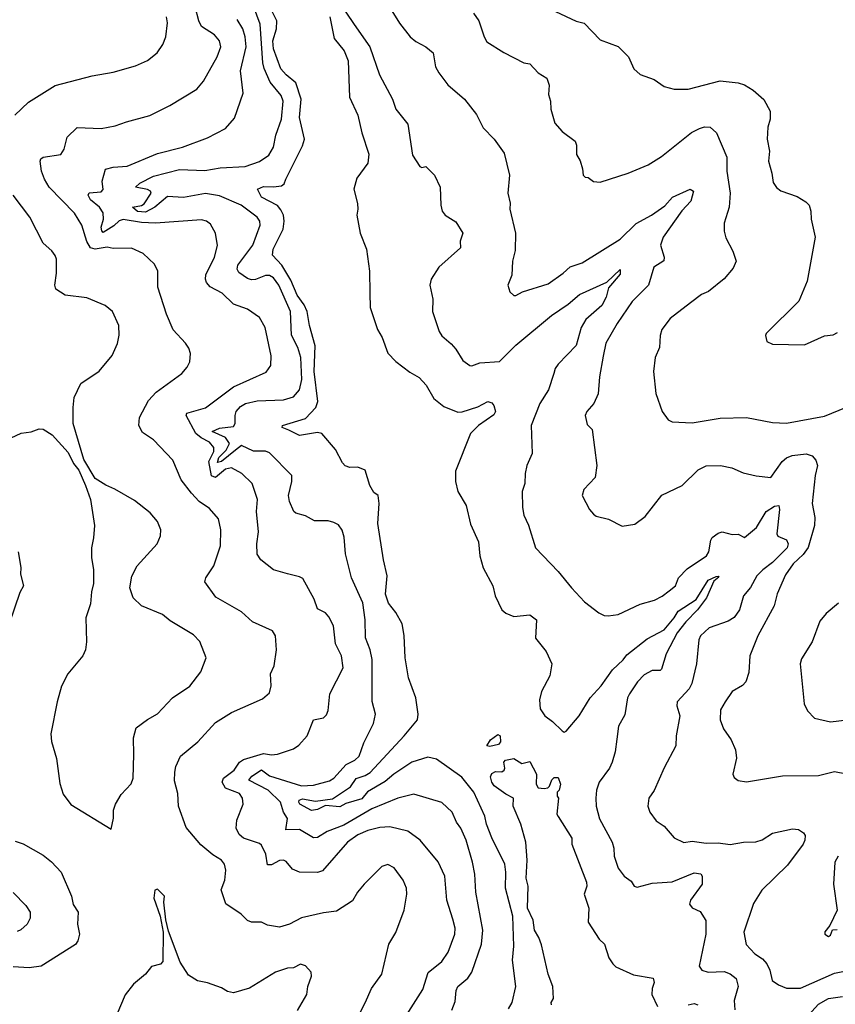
# Model space of a CAD drawing. Extents: x 1246230 to 1426786, y 660032 to 763141.
# Tile 119 of 256: x 1328448 to 1332519, y 685755 to 690671. Entities that reach past the tile are written whole.
import ezdxf

# ---------------------------------------------------------------- set-up
doc = ezdxf.new("R2010")
doc.units = 0

msp = doc.modelspace()

# ---------------------------------------------------------------- linework, layer by layer
at = {"layer": '0CON10XD'}
for points in [[(1329957.9, 690885), (1330117.9, 690647.9)], [(1330145, 685711.4), (1330172.7, 685762.7), (1330204.4, 685835), (1330255.8, 685905), (1330290, 686055), (1330325.4, 686114.6), (1330367.1, 686225), (1330380.6, 686305), (1330378.1, 686335), (1330362.2, 686375), (1330316.4, 686436.4), (1330285, 686452.5), (1330255, 686442.5), (1330167.5, 686355), (1330134.3, 686315), (1330108.9, 686271.1), (1330028.9, 686221.1), (1329965, 686212.5), (1329855, 686186.5), (1329795, 686155.6), (1329745, 686140), (1329685, 686150.8), (1329655, 686166), (1329605, 686165.7), (1329585, 686174), (1329553.8, 686205), (1329476.3, 686256.3), (1329452.9, 686327.1), (1329471.8, 686375), (1329476.3, 686425), (1329470.8, 686455), (1329455, 686475.4), (1329411.3, 686501.3), (1329352.1, 686552.1), (1329278, 686638), (1329240.4, 686745), (1329237.6, 686807.6), (1329221.2, 686871.2), (1329221.4, 686915), (1329227, 686943), (1329251.2, 686995), (1329337.5, 687065), (1329425, 687161.9), (1329505, 687211.9), (1329660.3, 687279.7), (1329695, 687310), (1329702.2, 687345), (1329699.2, 687405), (1329717.5, 687445), (1329730, 687525), (1329723.8, 687595), (1329709.4, 687619.4), (1329610, 687665), (1329555, 687714.2), (1329427.2, 687787.2), (1329371.9, 687865), (1329376.9, 687885), (1329416.4, 687945), (1329449.5, 688045), (1329452.2, 688125), (1329439.7, 688179.7), (1329395, 688230), (1329343.3, 688265), (1329305, 688306.7), (1329254.5, 688374.5), (1329211.7, 688471.7), (1329115, 688574), (1329060.9, 688610.9), (1329043.1, 688645), (1329045.7, 688685), (1329090.8, 688769.2), (1329128.7, 688811.3), (1329256.7, 688905), (1329283.6, 688936.4), (1329297, 688963), (1329300, 689005), (1329291.2, 689031.2), (1329275.8, 689055.8), (1329213.3, 689123.3), (1329180.7, 689200.7), (1329136.7, 689335), (1329136.9, 689415), (1329120.3, 689450.3), (1329064.6, 689504.6), (1329005, 689530.9), (1328915, 689529.2), (1328884.7, 689534.7), (1328824.7, 689524.7), (1328801.9, 689531.9), (1328782.9, 689562.9), (1328758.2, 689645), (1328721.5, 689705), (1328594.8, 689834.8), (1328571.1, 689875), (1328556.4, 689915), (1328550, 689965), (1328553.6, 689976.4), (1328565, 689984.2), (1328652.5, 689997.5), (1328669.2, 690025), (1328685, 690083.8), (1328735, 690133.1), (1328855, 690128.1), (1328925, 690140.6), (1328980.5, 690160.5), (1329097.2, 690192.8), (1329196.6, 690243.4), (1329332, 690325), (1329365.5, 690364.5), (1329432.9, 690485), (1329451.5, 690535), (1329445.6, 690565), (1329420, 690595), (1329355, 690637.1), (1329341.8, 690665), (1329324, 690735)], [(1330604.7, 685725.3), (1330621.5, 685768.5), (1330627.3, 685825), (1330635, 685844.2), (1330684.1, 685885.9), (1330704.7, 685915.3), (1330752.3, 686055), (1330759.2, 686125), (1330724.7, 686314.8), (1330719.2, 686405), (1330708.2, 686465), (1330676.5, 686575), (1330650, 686635), (1330628.6, 686665), (1330605.7, 686715), (1330555, 686763.3), (1330415, 686804.4), (1330335, 686784.7), (1330205, 686731.7), (1330065, 686649), (1329982.6, 686617.4), (1329935, 686588.9), (1329915, 686585.8), (1329845, 686627.9), (1329775.8, 686625.8), (1329783.8, 686683.8), (1329764.7, 686714.7), (1329749.2, 686765), (1329688.8, 686825), (1329590.8, 686875), (1329606.1, 686895), (1329655, 686926.7), (1329695, 686895.5), (1329855, 686845.8), (1329915, 686848.9), (1329995, 686870.4), (1330016.4, 686885), (1330077.9, 686952.1), (1330120, 686975), (1330141.9, 686995), (1330165, 687061.2), (1330213.1, 687156.9), (1330224.4, 687204.4), (1330207.7, 687267.7), (1330206.9, 687476.9), (1330197.1, 687525), (1330173.8, 687585), (1330172.7, 687675), (1330159.9, 687759.9), (1330103.5, 687885), (1330074, 688004), (1330067.9, 688087.9), (1330056.7, 688123.3), (1330038.6, 688148.6), (1330015, 688161.4), (1329988.3, 688168.3), (1329918.6, 688168.6), (1329875, 688194.2), (1329826.7, 688206.7), (1329815.5, 688215.5), (1329794.4, 688265), (1329789.5, 688295), (1329805.6, 688365), (1329805.7, 688395), (1329695, 688508.9), (1329675, 688517.2), (1329615, 688516.2), (1329555, 688544.5), (1329525, 688521.1), (1329455, 688464.6), (1329435, 688460), (1329441.1, 688485), (1329478.8, 688521.2), (1329494.2, 688555), (1329474.8, 688585), (1329408.5, 688615), (1329445, 688632.5), (1329515, 688640), (1329524, 688655), (1329522.6, 688695), (1329528.3, 688715), (1329549.8, 688740.2), (1329575, 688755.2), (1329632.6, 688767.4), (1329765, 688773.2), (1329815, 688788.5), (1329845, 688822.5), (1329856.5, 688875), (1329851.8, 688985), (1329835.3, 689035.3), (1329805.3, 689095.3), (1329800, 689215), (1329741.6, 689345), (1329715, 689382.7), (1329695, 689394.7), (1329675, 689394.7), (1329625, 689374.2), (1329605, 689371.9), (1329585, 689378.4), (1329541.7, 689408.3), (1329532.9, 689425), (1329537.3, 689445), (1329611.9, 689545), (1329648.2, 689645), (1329646.4, 689665), (1329632.7, 689685), (1329553.8, 689745), (1329445, 689792.4), (1329375, 689803), (1329265, 689782.6), (1329185, 689788.2), (1329122.7, 689735), (1329075, 689709.7), (1329035, 689713.3), (1329010, 689735), (1329055, 689742.7), (1329068.9, 689751.1), (1329103.8, 689805), (1329101.1, 689815), (1329085, 689823.9), (1329026.2, 689835), (1329047.1, 689855), (1329115, 689889.4), (1329245, 689923.4), (1329371.3, 689918.7), (1329448.4, 689931.6), (1329572.4, 689937.6), (1329645, 689962.5), (1329691.4, 689995), (1329714.5, 690035), (1329726.5, 690095), (1329753.8, 690175), (1329763.3, 690265), (1329752.4, 690292.4), (1329698.5, 690358.5), (1329667.9, 690427.9), (1329661.1, 690455), (1329648.9, 690648.9), (1329615, 690739.1)], [(1330887.6, 685732.4), (1330905.3, 685764.7), (1330924.5, 685845), (1330907.8, 685975), (1330914.4, 686045), (1330909.2, 686195), (1330872.8, 686335), (1330874.7, 686415), (1330868.9, 686455), (1330805, 686585.7), (1330777.5, 686655), (1330768.9, 686695), (1330715.3, 686815), (1330655, 686890), (1330528.5, 686978.5), (1330485, 686988.8), (1330405, 686964.2), (1330314.6, 686905), (1330272.4, 686867.6), (1330184.6, 686815.4), (1330155, 686781.6), (1330075, 686758.1), (1330045, 686740.8), (1329975, 686747.7), (1329935, 686727.5), (1329905, 686723.7), (1329846.6, 686755), (1329841.9, 686765), (1329843.5, 686775), (1329859.5, 686780.5), (1329925, 686768.8), (1330009.2, 686780.8), (1330098.8, 686841.2), (1330127, 686883), (1330171.9, 686898.1), (1330196.6, 686913.4), (1330367.6, 687095), (1330433.5, 687175), (1330436.4, 687203.6), (1330425.5, 687285), (1330389.2, 687385), (1330372, 687485), (1330366.9, 687596.9), (1330356.9, 687655), (1330325, 687712), (1330288.6, 687758.6), (1330273.8, 687803.8), (1330282.1, 687895), (1330263.8, 687975), (1330236.2, 688155), (1330242.3, 688255), (1330237.3, 688295), (1330215, 688310), (1330195.1, 688345.1), (1330171.5, 688421.5), (1330135, 688436.8), (1330095, 688435.4), (1330073.1, 688443.1), (1330058.7, 688458.7), (1330024.8, 688525), (1329955.2, 688605.2), (1329935, 688609.4), (1329845, 688594.7), (1329791.9, 688621.9), (1329757.5, 688635), (1329760, 688645), (1329875, 688679.6), (1329925.9, 688735), (1329936, 688765), (1329917, 688915), (1329923.2, 689043.2), (1329894.4, 689145), (1329883, 689215), (1329868.2, 689248.2), (1329833.3, 689295), (1329800.4, 689370.4), (1329756.3, 689446.3), (1329708.9, 689495), (1329713.2, 689525), (1329763.3, 689625), (1329768.6, 689665), (1329764.4, 689694.4), (1329752, 689722), (1329733.8, 689743.8), (1329654.2, 689785), (1329634.2, 689825), (1329665, 689838.4), (1329715, 689836.2), (1329755, 689842.4), (1329767.9, 689852.1), (1329776.8, 689875), (1329858.9, 690041.1), (1329869.3, 690075), (1329845, 690182.5), (1329853.5, 690275), (1329825.9, 690355.9), (1329777.5, 690395), (1329751.2, 690425), (1329713.9, 690525), (1329711.1, 690565), (1329730, 690625), (1329731.6, 690665), (1329686.9, 690755)], [(1328424, 690195), (1328490.9, 690259.1), (1328625, 690342), (1328809.7, 690390.3), (1328915, 690409.4), (1329025, 690440.6), (1329085, 690467.1), (1329133.8, 690506.2), (1329162.8, 690547.2), (1329177.8, 690585), (1329185.4, 690655), (1329180.4, 690685)], [(1330609.4, 686180.6), (1330579.4, 686275), (1330570.4, 686395), (1330536.9, 686466.9), (1330446.9, 686575), (1330385, 686620.4), (1330295, 686641.3), (1330245, 686638.7), (1330185, 686622.9), (1330135, 686600.7), (1330084.5, 686565), (1329958.6, 686421.4), (1329935, 686413.9), (1329845, 686414.6), (1329809.2, 686429.2), (1329778.3, 686468.3), (1329765, 686475.6), (1329745, 686472.7), (1329705, 686450.9), (1329685, 686451.2), (1329676.7, 686505), (1329655, 686549.4), (1329645, 686558.9), (1329565, 686584.4), (1329542.6, 686602.6), (1329528.8, 686635), (1329530.9, 686675), (1329563.1, 686755), (1329560.5, 686785), (1329545, 686807.3), (1329474.8, 686834.8), (1329457.8, 686865), (1329464.7, 686885), (1329518.5, 686925), (1329545.6, 686964.4), (1329565, 686977.3), (1329665, 687007.1), (1329705, 687001.5), (1329735, 687004.4), (1329815, 687030.6), (1329840.9, 687049.1), (1329882, 687095), (1329914.1, 687175.9), (1329965, 687186.2), (1329979.7, 687200.3), (1329987.8, 687222.2), (1329996.2, 687305), (1330061.8, 687435), (1330054.6, 687494.6), (1330023.5, 687555), (1330014.5, 687644.5), (1329990.5, 687690.5), (1329975, 687709.5), (1329935, 687729.4), (1329917.5, 687777.5), (1329860.9, 687880.9), (1329845, 687890), (1329784.5, 687904.5), (1329714.7, 687924.7), (1329651.4, 687975), (1329633.4, 688003.4), (1329631.5, 688055), (1329639.7, 688115), (1329630, 688215), (1329634.5, 688275), (1329608.9, 688355), (1329555.8, 688405), (1329505, 688433.3), (1329475, 688427), (1329425, 688385.8), (1329405, 688393.4), (1329392.2, 688465), (1329416.1, 688515), (1329417.5, 688535), (1329395, 688562.5), (1329353.3, 688583.3), (1329326.2, 688605), (1329279.1, 688695), (1329282.7, 688707.3), (1329375, 688732.9), (1329515, 688838.9), (1329678, 688912), (1329701.5, 688945), (1329703.2, 688993.2), (1329672.5, 689135), (1329644.3, 689185), (1329585, 689226.7), (1329515, 689251.5), (1329458.6, 689305), (1329398.1, 689338.1), (1329379.8, 689359.8), (1329374.5, 689375), (1329376.8, 689396.8), (1329420.9, 689485), (1329434.3, 689544.3), (1329425.7, 689605), (1329399.7, 689649.7), (1329380, 689665), (1329355, 689672.5), (1329125.3, 689654.7), (1329055, 689658.1), (1328965, 689674.3), (1328945, 689667), (1328917.9, 689642.1), (1328865, 689609), (1328857.1, 689617.1), (1328853.7, 689635), (1328865.5, 689675.5), (1328865, 689706.5), (1328846.6, 689735), (1328801.3, 689771.3), (1328790.3, 689795), (1328795, 689805.9), (1328855, 689811.2), (1328865, 689822.5), (1328859.4, 689865), (1328876.7, 689925), (1328914.6, 689935.4), (1328985, 689940), (1329135, 690003.8), (1329260, 690035), (1329385, 690080.6), (1329475, 690128), (1329520.7, 690179.3), (1329563.1, 690305), (1329549.2, 690415), (1329577.8, 690535), (1329573.8, 690585), (1329561.4, 690625), (1329532.8, 690672.8)], [(1329995.7, 690685), (1330017.3, 690577.3), (1330066.8, 690515), (1330088.2, 690465), (1330094.7, 690284.7), (1330136.2, 690195), (1330155.6, 690105.6), (1330190.5, 690000.5), (1330186.2, 689955), (1330129.9, 689880.1), (1330115.9, 689825), (1330133.6, 689753.6), (1330136.2, 689725), (1330130, 689695), (1330148.1, 689605), (1330178.8, 689525), (1330194.4, 689415), (1330195.8, 689305.8), (1330197.7, 689235), (1330234.6, 689125), (1330257.9, 689085), (1330285.6, 689005.6), (1330324.7, 688964.7), (1330395, 688911.9), (1330442.5, 688885), (1330475.9, 688845.9), (1330515, 688780), (1330565, 688739.4), (1330635, 688712), (1330656.8, 688713.2), (1330735, 688738.7), (1330785, 688764.6), (1330805, 688757.5), (1330815.3, 688745), (1330822.2, 688715), (1330815, 688698.9), (1330738.5, 688645), (1330697.3, 688605), (1330623.6, 688416.4), (1330623.9, 688365), (1330635.6, 688315), (1330676.1, 688246.1), (1330698.3, 688151.7), (1330737.3, 688065), (1330744.5, 687995), (1330760.9, 687935), (1330810, 687845), (1330821.5, 687795), (1330854, 687724), (1330875, 687708.1), (1330915, 687691.9), (1330995, 687700), (1331026.7, 687675), (1331023, 687583), (1331075, 687517.5), (1331104, 687455), (1331094.5, 687395), (1331052.7, 687317.3), (1331041.8, 687275), (1331045, 687231.2), (1331068.6, 687195), (1331107.2, 687167.2), (1331155, 687120), (1331165, 687114), (1331175, 687119.2), (1331241.3, 687195), (1331294.8, 687285.2), (1331350, 687345), (1331407.3, 687425), (1331460, 687475), (1331479.2, 687500.8), (1331580.5, 687579.5), (1331665, 687625.5), (1331715, 687684.7), (1331735, 687718.9), (1331825, 687776.2), (1331885, 687872.5), (1331925, 687890.6), (1331935, 687892.5), (1331937.3, 687887.3), (1331912.1, 687867.9), (1331875.5, 687785), (1331831.2, 687725), (1331773.1, 687665), (1331730.2, 687609.8), (1331674.2, 687505), (1331651.7, 687428.3), (1331645, 687422.5), (1331605, 687421.8), (1331565, 687400.8), (1331532.4, 687365), (1331491.2, 687305), (1331482, 687285), (1331468.7, 687201.3), (1331436.3, 687143.7), (1331429.2, 687079.2), (1331420.9, 687015), (1331406, 686964), (1331392.1, 686935), (1331339.5, 686865), (1331326.5, 686825), (1331323.1, 686785), (1331325.5, 686745), (1331341.2, 686681.2), (1331404.4, 686565), (1331414.3, 686535), (1331415.8, 686495), (1331435.6, 686435), (1331465, 686395.7), (1331499.8, 686369.8), (1331515.6, 686345.6), (1331530.3, 686340.3), (1331605, 686360.9), (1331705, 686366), (1331815, 686412.5), (1331847.4, 686407.4), (1331854.4, 686394.4), (1331854.5, 686355), (1331795.8, 686275), (1331791.2, 686255), (1331805, 686236.2), (1331845, 686218.8), (1331873.5, 686173.5), (1331873.1, 686105), (1331840, 685945), (1331852, 685925), (1331885, 685916.4), (1331965, 685919.4), (1331995, 685908.2), (1332025, 685883.5), (1332034.7, 685845), (1332014.1, 685775), (1332017.6, 685727.6)], [(1330305.8, 690715.8), (1330343.6, 690653.6), (1330397.5, 690585), (1330425, 690562), (1330475, 690536), (1330511.2, 690505), (1330523.1, 690435), (1330539.4, 690405), (1330585, 690345.8), (1330668, 690275), (1330727.3, 690197.3), (1330760.9, 690130.9), (1330816.2, 690075), (1330865.8, 690005), (1330892, 689895), (1330884.3, 689805), (1330895.7, 689755), (1330894.3, 689724.3), (1330921.9, 689605), (1330920.5, 689519.5), (1330907.5, 689465), (1330903.8, 689395), (1330883.8, 689345), (1330895, 689312.5), (1330914, 689294), (1330925, 689294), (1330957.7, 689312.3), (1331085, 689351.9), (1331160.8, 689405), (1331195, 689437.5), (1331255, 689457.8), (1331445, 689574.6), (1331525.8, 689654.2), (1331601.4, 689695), (1331667.7, 689742.3), (1331707.1, 689785), (1331795, 689825.8), (1331810.8, 689815), (1331797.8, 689765), (1331752.6, 689717.4), (1331659.6, 689585), (1331646.7, 689545), (1331664.4, 689485), (1331663.2, 689466.8), (1331613.1, 689435), (1331586.2, 689345), (1331505, 689263.8), (1331429.5, 689155), (1331373.9, 689056.1), (1331360.9, 688990.9)], [(1330713, 690703), (1330739.2, 690665), (1330766, 690585), (1330780.3, 690560.3), (1330865, 690507.1), (1330965, 690456.2), (1330995, 690450), (1331035.7, 690405.7), (1331078.7, 690378.7), (1331091.4, 690345), (1331087.7, 690297.7), (1331097.1, 690265), (1331098.6, 690225), (1331119.4, 690155), (1331155, 690112.5), (1331220, 690065), (1331227.1, 690045), (1331227.7, 689997.7), (1331245.9, 689965.9), (1331256.4, 689926.4), (1331260, 689895), (1331270, 689885), (1331285, 689882.5), (1331312.7, 689862.7), (1331345, 689860), (1331485, 689904.2), (1331585, 689945.7), (1331652.2, 689987.8), (1331801.6, 690108.4), (1331841.5, 690128.5), (1331865.5, 690135.5), (1331894.6, 690134.6), (1331926, 690106), (1331978.2, 689985), (1331977.5, 689915), (1331993.8, 689805), (1331988.5, 689735), (1331964.4, 689655), (1331964.4, 689615), (1331972.6, 689582.6), (1332008, 689515), (1332023.8, 689465), (1332008.8, 689431.2), (1331965, 689376.7), (1331885.5, 689314.5), (1331851.4, 689298.6), (1331796.7, 689256.7), (1331695, 689180), (1331652.5, 689125), (1331644, 689095), (1331641.4, 689035), (1331620, 688985), (1331610.8, 688915), (1331622.9, 688805), (1331654, 688715), (1331685, 688673.3), (1331705, 688664), (1331805, 688659.2), (1331945, 688681.1), (1332075, 688684.4), (1332205, 688660.6), (1332275, 688657.1), (1332465, 688692), (1332575, 688736.2)], [(1331122.1, 690712.1), (1331225, 690664), (1331265, 690653.8), (1331345, 690571.2), (1331435, 690536.7), (1331486.7, 690485), (1331513.8, 690425), (1331545, 690397.5), (1331615, 690373.3), (1331665, 690337.5), (1331715, 690323.8), (1331785, 690324), (1331943.5, 690366.5), (1332035, 690355.8), (1332065, 690345.8), (1332109.3, 690319.3), (1332162.3, 690272.3), (1332193.9, 690213.9), (1332194, 690175), (1332182.9, 690135), (1332178.6, 690075), (1332191.4, 690015), (1332185.7, 689965), (1332202.9, 689905), (1332208.3, 689858.3), (1332225, 689833.8), (1332247.3, 689817.3), (1332329.1, 689789.1), (1332371.7, 689761.7), (1332388, 689745), (1332397.5, 689715), (1332399.2, 689675), (1332418, 689585), (1332378.8, 689365), (1332337.5, 689265), (1332173.3, 689105), (1332170, 689095), (1332176.7, 689065), (1332205, 689051.2), (1332365, 689047.5), (1332465, 689092.5), (1332508.3, 689098.3), (1332530.7, 689109.3)], [(1330117.9, 690647.9), (1330196.2, 690536.2), (1330244.5, 690395), (1330308.1, 690275), (1330326, 690225), (1330385, 690150), (1330408.8, 689995), (1330445, 689937.5), (1330455, 689932.5), (1330475, 689937.5), (1330518.8, 689895), (1330545.8, 689835), (1330549.2, 689745), (1330556, 689715), (1330571.2, 689695), (1330625, 689661.2), (1330659.2, 689605), (1330647.1, 689565), (1330647.6, 689532.4), (1330540, 689435), (1330502.5, 689375), (1330495.8, 689345), (1330510, 689275), (1330508.6, 689215), (1330541.4, 689115), (1330555, 689092.5), (1330602.2, 689052.2), (1330625, 689026.7), (1330659.7, 688969.7), (1330694.3, 688944.3), (1330705, 688942.9), (1330745, 688958.1), (1330843.3, 688965), (1330923.9, 689046.1), (1331101.8, 689195), (1331185, 689250), (1331241.5, 689298.5), (1331379.4, 689360.6), (1331445, 689423.8), (1331445, 689400), (1331387.1, 689332.9), (1331375.4, 689285), (1331353.3, 689245), (1331273.2, 689175), (1331251.1, 689135), (1331225.4, 689045), (1331135, 688951.2), (1331120.9, 688929.1), (1331114.7, 688905), (1331087.1, 688822.9), (1331043.5, 688755), (1331001.1, 688645), (1331005.5, 688505), (1330980, 688445), (1330970.8, 688405), (1330968.6, 688355), (1330955.8, 688315), (1330957.5, 688235), (1330965, 688197.5), (1330988.1, 688148.1), (1331022.9, 688035), (1331136.4, 687916.4), (1331201.4, 687835), (1331267.5, 687765), (1331339.1, 687709.1), (1331365, 687697.1), (1331385, 687694.2), (1331435, 687702.2), (1331545, 687752.3), (1331616.9, 687773.1), (1331655, 687792.7), (1331689.9, 687820.1), (1331721.9, 687845), (1331736.5, 687885), (1331780.4, 687929.6), (1331876.4, 687995), (1331887.7, 688015), (1331897.4, 688072.6), (1331905, 688086.2), (1331935, 688108.2), (1331955, 688114.6), (1332005, 688101.4), (1332035, 688102), (1332065, 688086.2), (1332125.3, 688135), (1332173.5, 688216.5), (1332215, 688242.4), (1332236.7, 688245), (1332240.3, 688225), (1332226.7, 688105), (1332232.7, 688092.7), (1332275.6, 688075), (1332284.5, 688055), (1332278.4, 688035), (1332205, 687960.8), (1332156.8, 687925), (1332128.1, 687895), (1332095, 687836.9), (1332061.5, 687795), (1332041.4, 687725), (1332013.6, 687686.4), (1331985, 687667.9), (1331889.2, 687635), (1331846.7, 687595), (1331838.5, 687575), (1331825.9, 687455), (1331803.6, 687356.4), (1331789, 687331), (1331730, 687265), (1331728.5, 687245), (1331742.9, 687195), (1331724.5, 687095), (1331722.2, 687045), (1331664.4, 686935.6), (1331615, 686822.5), (1331588.8, 686785), (1331582.9, 686745), (1331592.5, 686715), (1331625, 686670.8), (1331665, 686644.2), (1331715, 686586.2), (1331763, 686563), (1331805, 686570), (1331875, 686559.6), (1331935, 686561.5), (1331995, 686553.1), (1332060, 686565), (1332123, 686567), (1332153.4, 686576.6), (1332205, 686610), (1332305, 686631.1), (1332335, 686628.6), (1332360.8, 686610.8), (1332368, 686598), (1332367.3, 686575), (1332358.7, 686555), (1332279.9, 686450.1), (1332151.5, 686325), (1332111.5, 686258.5), (1332063.1, 686115), (1332073.6, 686053.6), (1332117.2, 686007.2), (1332155, 685982.5), (1332178, 685958), (1332192.5, 685925), (1332203.8, 685875), (1332235, 685852), (1332275, 685836), (1332345, 685835.6), (1332515, 685910.7), (1332565, 685921.2)], [(1328405, 688584), (1328455, 688607.5), (1328505, 688614), (1328545, 688628), (1328565, 688627.5), (1328609.1, 688599.1), (1328690, 688510), (1328715.7, 688455), (1328742.7, 688422.7), (1328776.2, 688346.2), (1328800.5, 688275), (1328820.6, 688145), (1328816.9, 688085), (1328805.6, 688035), (1328805.7, 687985.7), (1328815.8, 687925), (1328816.4, 687856.4), (1328806.2, 687815), (1328801.4, 687755), (1328778.6, 687685), (1328781.9, 687565), (1328776.9, 687525), (1328762.5, 687495), (1328687.5, 687405), (1328657, 687343), (1328634.5, 687265), (1328602.9, 687105), (1328607, 687067), (1328631.7, 686981.7), (1328648.3, 686858.3), (1328664.4, 686804.4), (1328702.6, 686752.6), (1328905, 686630), (1328916.2, 686685), (1328916.2, 686725), (1328926.7, 686755), (1328955, 686802.5), (1329003.6, 686856.4), (1329013.8, 686885), (1329016.7, 687003.3), (1329016.4, 687085), (1329028.6, 687135), (1329085, 687178), (1329135, 687206.2), (1329210, 687285), (1329296.5, 687343.5), (1329352.5, 687415), (1329379.2, 687485), (1329346.2, 687566.2), (1329315, 687599.2), (1329199.1, 687669.1), (1329161.3, 687701.3), (1329056.2, 687745), (1329014.2, 687785), (1328997.1, 687835), (1329007.9, 687892.1), (1329034.2, 687945), (1329134.2, 688055), (1329150, 688095), (1329151.9, 688125), (1329135.4, 688165.4), (1329098.6, 688208.6), (1329020.9, 688270.9), (1328923.3, 688326.7), (1328877.3, 688347.3), (1328825, 688381.2), (1328767.8, 688475), (1328713.8, 688655), (1328714, 688735), (1328718.8, 688785), (1328753.3, 688855), (1328845, 688916.7), (1328908.8, 688995), (1328936.2, 689055), (1328943.6, 689096.4), (1328943.3, 689145), (1328911.2, 689215), (1328875, 689244), (1328782.3, 689282.3), (1328675, 689296), (1328628.8, 689325), (1328622.9, 689345), (1328631.1, 689405), (1328631.1, 689475), (1328624.6, 689494.6), (1328607.6, 689517.6), (1328564.2, 689555), (1328498.5, 689685), (1328415.5, 689795)], [(1331360.9, 688990.9), (1331342.2, 688887.8), (1331335, 688803.3), (1331312.9, 688755), (1331278, 688715), (1331271.2, 688695), (1331280, 688650), (1331305.8, 688625), (1331328, 688445), (1331320, 688385), (1331263.8, 688325), (1331256.2, 688295), (1331292, 688225), (1331312.1, 688202.1), (1331325, 688192.5), (1331386.8, 688176.8), (1331455, 688142), (1331517.7, 688152.3), (1331570, 688190), (1331653.3, 688296.7), (1331754.6, 688345.4), (1331835, 688424.4), (1331875, 688443.8), (1331945.3, 688445.3), (1332003.3, 688433.3), (1332058.7, 688408.7), (1332124.3, 688394.3), (1332197.5, 688385), (1332254.3, 688465.7), (1332276.2, 688483.8), (1332304.3, 688495.7), (1332372.8, 688502.8), (1332403.8, 688493.8), (1332422.2, 688472.2), (1332430, 688445), (1332418.2, 688395), (1332402.9, 688255), (1332416.6, 688185), (1332414.7, 688145.3), (1332383.7, 688036.3), (1332358.7, 688001.3), (1332308.8, 687955), (1332270.7, 687899.3), (1332228.2, 687805), (1332214.3, 687745), (1332132.2, 687595), (1332092.2, 687495), (1332088, 687412), (1332072.5, 687365), (1332055, 687347.5), (1332005, 687317.5), (1331970, 687265), (1331946.2, 687225), (1331943.8, 687175), (1331960.9, 687130.9), (1331999.2, 687075), (1332021.2, 687025), (1332026.2, 686985), (1332007.5, 686905), (1332015, 686887.5), (1332035, 686873.3), (1332075, 686866.7), (1332255, 686896.5), (1332435, 686897.1), (1332515, 686917.7), (1332634.2, 686894.2)], [(1328440, 688015), (1328453.9, 687936.1), (1328452.3, 687902.3), (1328467.5, 687845), (1328448.9, 687811.1), (1328394.4, 687655)], [(1332535, 687758.8), (1332473.4, 687706.6), (1332441.3, 687668.7), (1332404.3, 687565), (1332350.2, 687479.8), (1332343.6, 687455), (1332363.3, 687255), (1332380.8, 687220.8), (1332415, 687184.4), (1332495, 687165.5), (1332632.7, 687182.7)], [(1330795, 687042.5), (1330780, 687045), (1330797.5, 687075), (1330835, 687102.5), (1330846.4, 687096.4), (1330847.5, 687065), (1330838.3, 687051.7), (1330795, 687042.5)], [(1331103, 685753), (1331100, 685765), (1331112.5, 685785), (1331109.1, 685845), (1331086.1, 685906.1), (1331052.6, 686052.6), (1331039.1, 686089.1), (1331016.9, 686125), (1331011.1, 686175), (1330983.1, 686235), (1330985.8, 686345), (1330976.5, 686385), (1330980.5, 686475), (1330974.4, 686565), (1330950, 686655), (1330910.8, 686745), (1330913.3, 686785), (1330874.5, 686804.5), (1330816.8, 686846.8), (1330804.2, 686865), (1330798.3, 686891.7), (1330805, 686907.5), (1330822, 686918), (1330855, 686916.7), (1330866.4, 686923.6), (1330870, 686935), (1330863.8, 686965), (1330872.5, 686975), (1330915, 686982.5), (1330955, 686957.5), (1330995, 686967.5), (1331027.5, 686905), (1331026, 686855), (1331036.2, 686836.2), (1331065, 686832), (1331083.6, 686836.4), (1331092.5, 686845), (1331103.6, 686876.4), (1331115, 686887.5), (1331135, 686887.5), (1331146.7, 686855), (1331140, 686825), (1331130, 686815), (1331130, 686795), (1331137.5, 686785), (1331128.8, 686705), (1331135, 686692.5), (1331203.3, 686585), (1331203.3, 686555), (1331277.1, 686365), (1331278.1, 686345), (1331265.7, 686305), (1331289.4, 686235), (1331286.2, 686165), (1331340.8, 686080.8), (1331366.7, 686055), (1331388, 685988), (1331407.7, 685957.7), (1331423.1, 685943.1), (1331512.4, 685902.4), (1331610, 685885), (1331615.6, 685865), (1331604.4, 685834.4), (1331603.5, 685805), (1331631.1, 685745)], [(1328425, 686570), (1328465, 686556), (1328565, 686499.4), (1328606.3, 686466.3), (1328654.2, 686415), (1328705.8, 686295), (1328714.4, 686254.4), (1328740, 686215), (1328735.9, 686155.9), (1328745.8, 686105), (1328737.3, 686072.7), (1328725.6, 686054.4), (1328555, 685946.2), (1328495, 685936.9), (1328415, 685943.1)], [(1332533.3, 686495), (1332516.2, 686465), (1332510, 686355), (1332528, 686225), (1332491.2, 686148.8), (1332467.5, 686117.5), (1332467.5, 686105), (1332485, 686093.3), (1332495, 686100), (1332505, 686127.5), (1332528.3, 686128.3)], [(1328415, 686313.3), (1328479.1, 686249.1), (1328499.2, 686215), (1328499.2, 686185), (1328484.3, 686155.7), (1328452.8, 686127.3), (1328435, 686119.3)], [(1329834.3, 685725), (1329880.8, 685805), (1329885.8, 685845), (1329904, 685895), (1329902, 685915), (1329875, 685946.7), (1329850, 685955), (1329815, 685938), (1329785, 685935.8), (1329725, 685916.5), (1329595, 685836.2), (1329515, 685812.2), (1329485, 685819.4), (1329455, 685837.5), (1329385, 685862), (1329335, 685873.3), (1329290.5, 685900.5), (1329249.4, 685965), (1329190.9, 686120.9), (1329177.1, 686177.1), (1329166.7, 686265), (1329170, 686295), (1329135, 686330), (1329122.5, 686325), (1329116.7, 686285), (1329148.8, 686195), (1329163.8, 686115), (1329161.7, 685968.3), (1329150, 685955), (1329105, 685943.3), (1329075, 685906.2), (1329015, 685856.7), (1328975, 685802.5), (1328933.3, 685705)], [(1330378.1, 685701.9), (1330460.9, 685829.1), (1330486, 685914), (1330555, 685969.4), (1330587.3, 686015), (1330620.4, 686105), (1330621.2, 686135), (1330609.4, 686180.6)], [(1331785, 685752.9), (1331815, 685758.6), (1331832.7, 685752.7)], [(1332370.8, 685685), (1332435, 685756.2), (1332485, 685783.8), (1332555, 685793.5)]]:
    msp.add_lwpolyline(points, dxfattribs=at)

doc.saveas('drawing.dxf')
